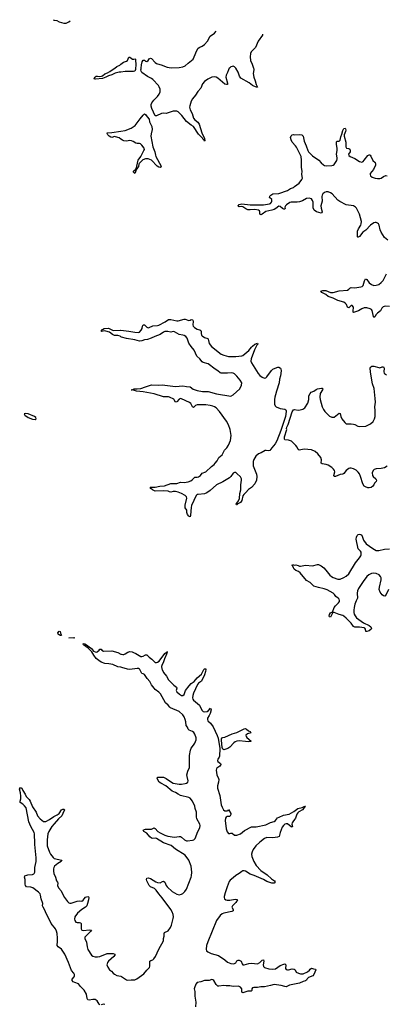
# Model space of a CAD drawing. Header units: inches. Extents: x 1246200 to 1417275, y 606399 to 671266.
# Tile 62 of 63: x 1398314 to 1404416, y 644435 to 660806. Entities that reach past the tile are written whole.
import ezdxf

# ---------------------------------------------------------------- set-up
doc = ezdxf.new("R2010")
doc.units = ezdxf.units.IN
doc.header["$MEASUREMENT"] = 0
for name, color, linetype in [('B3694', 7, 'Continuous'), ('B3695', 7, 'Continuous'), ('B3696', 7, 'Continuous'), ('B4604', 7, 'Continuous'), ('B4605', 7, 'Continuous'), ('B4606', 7, 'Continuous')]:
    doc.layers.add(name, color=color, linetype=linetype)

msp = doc.modelspace()

# ---------------------------------------------------------------- linework, layer by layer
at = {"layer": 'B3694', "color": 6, "elevation": 800}
for points in [[(1399650, 644424), (1399637, 644437), (1399603, 644490), (1399570, 644516), (1399530, 644517), (1399470, 644503), (1399450, 644508), (1399440, 644530), (1399424, 644604), (1399387, 644670), (1399326, 644730), (1399296, 644776), (1399230, 644795), (1399203, 644810), (1399188, 644828), (1399190, 644850), (1399219, 644890), (1399225, 644910), (1399225, 644930), (1399217, 644950), (1399175, 644995), (1399129, 645130), (1399067, 645270), (1399011, 645351), (1398957, 645390), (1398940, 645410), (1398937, 645430), (1398944, 645470), (1398944, 645536), (1398938, 645610), (1398929, 645650), (1398909, 645690), (1398836, 645776), (1398744, 645970), (1398730, 646010), (1398703, 646050), (1398696, 646070), (1398699, 646110), (1398674, 646190), (1398663, 646250), (1398654, 646270), (1398630, 646298), (1398532, 646372), (1398501, 646381), (1398430, 646389), (1398410, 646410), (1398406, 646434), (1398405, 646510), (1398396, 646550), (1398401, 646570), (1398449, 646590), (1398530, 646593), (1398550, 646602), (1398557, 646610), (1398567, 646633), (1398568, 646710), (1398587, 646810), (1398589, 646870), (1398565, 647090), (1398568, 647170), (1398560, 647210), (1398561, 647270), (1398553, 647293), (1398499, 647390), (1398468, 647468), (1398420, 647700), (1398397, 647737), (1398365, 647765), (1398325, 647790), (1398320, 647810), (1398334, 647850), (1398333, 647893), (1398330, 647950), (1398314, 648010), (1398330, 648039), (1398350, 648030), (1398367, 647987), (1398404, 647930), (1398421, 647890), (1398470, 647839), (1398488, 647810), (1398530, 647718), (1398588, 647630), (1398612, 647570), (1398658, 647518), (1398710, 647476), (1398730, 647472), (1398750, 647475), (1398810, 647508), (1398882, 647558), (1398937, 647583), (1398974, 647606), (1399011, 647670), (1399030, 647679), (1399050, 647680), (1399056, 647676), (1399058, 647670), (1399035, 647610), (1399014, 647570), (1398961, 647519), (1398890, 647433), (1398849, 647391), (1398801, 647310), (1398785, 647270), (1398772, 647170), (1398772, 647070), (1398810, 646965), (1398827, 646930), (1398870, 646877), (1398890, 646861), (1399014, 646830), (1399007, 646810), (1398950, 646775), (1398894, 646730), (1398881, 646710), (1398876, 646690), (1398875, 646650), (1398884, 646610), (1398911, 646550), (1398929, 646490), (1398945, 646465), (1398949, 646450), (1398942, 646410), (1398963, 646370), (1399004, 646324), (1399027, 646270), (1399059, 646210), (1399110, 646144), (1399130, 646124), (1399150, 646115), (1399170, 646118), (1399270, 646151), (1399310, 646156), (1399350, 646152), (1399370, 646167), (1399385, 646190), (1399410, 646214), (1399447, 646227), (1399460, 646220), (1399466, 646210), (1399461, 646170), (1399445, 646110), (1399430, 646073), (1399408, 646050), (1399347, 646013), (1399276, 645950), (1399234, 645890), (1399227, 645850), (1399230, 645827), (1399250, 645800), (1399270, 645795), (1399310, 645796), (1399330, 645789), (1399338, 645770), (1399335, 645690), (1399347, 645667), (1399370, 645661), (1399474, 645674), (1399508, 645670), (1399498, 645650), (1399417, 645570), (1399401, 645550), (1399396, 645530), (1399424, 645470), (1399436, 645390), (1399447, 645347), (1399510, 645252), (1399534, 645234), (1399570, 645223), (1399610, 645223), (1399650, 645229), (1399770, 645278), (1399850, 645282), (1399870, 645280), (1399898, 645270), (1399899, 645250), (1399884, 645230), (1399794, 645150), (1399778, 645130), (1399769, 645110), (1399767, 645090), (1399780, 645050), (1399809, 645010), (1399843, 644983), (1399870, 644950), (1399890, 644935), (1399930, 644914), (1400000, 644900)], [(1399732, 644432), (1399710, 644436), (1399670, 644425)]]:
    msp.add_lwpolyline(points, dxfattribs=at)
at = {"layer": 'B3695', "color": 6, "elevation": 800}
for points in [[(1400000, 659936), (1399970, 659932), (1399904, 659916), (1399850, 659890), (1399790, 659875), (1399746, 659850), (1399690, 659829), (1399575, 659815), (1399560, 659820), (1399554, 659830), (1399568, 659850), (1399590, 659868), (1399610, 659869), (1399650, 659861), (1399675, 659865), (1399690, 659873), (1399730, 659908), (1399775, 659925), (1399814, 659946), (1399887, 659993), (1399896, 660000)], [(1400000, 658819), (1399970, 658840), (1399910, 658860), (1399890, 658862), (1399850, 658850), (1399830, 658851), (1399802, 658870), (1399783, 658890), (1399770, 658914), (1399773, 658927), (1399849, 658929), (1400000, 658954)], [(1400000, 655535), (1399984, 655544), (1399950, 655555), (1399890, 655556), (1399858, 655570), (1399807, 655610), (1399750, 655630), (1399728, 655632), (1399684, 655624), (1399668, 655630), (1399690, 655655), (1399722, 655670), (1399790, 655676), (1399870, 655641), (1399990, 655643), (1400000, 655642)], [(1400000, 650038), (1399950, 650048), (1399866, 650086), (1399798, 650098), (1399730, 650102), (1399670, 650123), (1399630, 650150), (1399590, 650185), (1399550, 650239), (1399517, 650297), (1399456, 650356), (1399377, 650410), (1399370, 650430), (1399390, 650436), (1399410, 650425), (1399510, 650350), (1399544, 650304), (1399570, 650293), (1399590, 650290), (1399605, 650295), (1399639, 650321), (1399650, 650340), (1399670, 650341), (1399682, 650322), (1399709, 650309), (1399850, 650314), (1399950, 650284), (1400000, 650259)]]:
    msp.add_lwpolyline(points, dxfattribs=at)
at = {"layer": 'B3695', "color": 6}
for points, elevation in [([(1398410, 654256), (1398390, 654250), (1398399, 654230), (1398457, 654190), (1398530, 654162), (1398570, 654156), (1398580, 654160), (1398588, 654170), (1398581, 654190), (1398562, 654210), (1398456, 654250)], 900), ([(1398995, 650565), (1398975, 650570), (1398953, 650590), (1398949, 650610), (1398970, 650637), (1398990, 650636), (1399001, 650581), (1399010, 650568)], 800), ([(1399210, 650525), (1399135, 650530), (1399210, 650534), (1399230, 650530)], 800)]:
    msp.add_lwpolyline(points, close=True, dxfattribs=dict(at, elevation=elevation))
at = {"layer": 'B3696', "color": 6}
for points, elevation in [([(1398872, 660806), (1398890, 660800), (1398930, 660795), (1398974, 660770), (1399050, 660749), (1399090, 660750), (1399130, 660768), (1399153, 660787)], 900), ([(1399896, 660000), (1399930, 660028), (1399979, 660050), (1400000, 660066)], 800)]:
    msp.add_lwpolyline(points, dxfattribs=dict(at, elevation=elevation))
at = {"layer": 'B4604', "color": 6, "elevation": 800}
for points in [[(1400000, 644900), (1400010, 644898), (1400090, 644842), (1400110, 644834), (1400170, 644843), (1400230, 644844), (1400263, 644857), (1400379, 644941), (1400430, 645004), (1400474, 645046), (1400483, 645070), (1400479, 645130), (1400483, 645150), (1400495, 645164), (1400530, 645176), (1400549, 645190), (1400573, 645227), (1400630, 645350), (1400707, 645490), (1400708, 645530), (1400721, 645570), (1400719, 645610), (1400725, 645630), (1400785, 645655), (1400822, 645710), (1400839, 645750), (1400870, 645864), (1400872, 645890), (1400867, 645930), (1400851, 645970), (1400828, 646010), (1400685, 646205), (1400629, 646270), (1400588, 646330), (1400558, 646358), (1400491, 646390), (1400467, 646410), (1400429, 646490), (1400423, 646510), (1400428, 646530), (1400450, 646536), (1400490, 646526), (1400581, 646470), (1400610, 646459), (1400650, 646457), (1400690, 646479), (1400710, 646483), (1400730, 646467), (1400751, 646411), (1400767, 646390), (1400850, 646312), (1400930, 646268), (1400970, 646256), (1401010, 646265), (1401030, 646278), (1401063, 646310), (1401090, 646347), (1401171, 646550), (1401176, 646570), (1401179, 646630), (1401166, 646730), (1401128, 646830), (1401070, 646914), (1400910, 647017), (1400833, 647073), (1400710, 647120), (1400590, 647193), (1400570, 647198), (1400530, 647194), (1400510, 647199), (1400482, 647222), (1400430, 647280), (1400380, 647310), (1400372, 647330), (1400390, 647343), (1400410, 647348), (1400490, 647345), (1400510, 647348), (1400550, 647369), (1400570, 647357), (1400616, 647310), (1400650, 647287), (1400730, 647247), (1400782, 647230), (1400890, 647213), (1400970, 647226), (1400990, 647224), (1401010, 647213), (1401055, 647170), (1401090, 647155), (1401110, 647152), (1401190, 647162), (1401211, 647169), (1401233, 647190), (1401279, 647310), (1401310, 647370), (1401318, 647410), (1401313, 647430), (1401261, 647521), (1401255, 647550), (1401255, 647630), (1401236, 647690), (1401231, 647730), (1401190, 647814), (1401150, 647860), (1401130, 647873), (1400990, 647908), (1400950, 647928), (1400910, 647954), (1400850, 647980), (1400746, 648066), (1400661, 648110), (1400636, 648130), (1400602, 648190), (1400610, 648210), (1400690, 648214), (1400710, 648211), (1400751, 648191), (1400809, 648149), (1400870, 648114), (1400904, 648104), (1400970, 648095), (1401010, 648095), (1401070, 648106), (1401088, 648112), (1401111, 648129), (1401119, 648150), (1401101, 648221), (1401099, 648250), (1401115, 648310), (1401138, 648370), (1401141, 648570), (1401157, 648663), (1401167, 648693), (1401210, 648741), (1401230, 648775), (1401250, 648830), (1401250, 648866), (1401230, 648929), (1401215, 648955), (1401191, 648971), (1401135, 648995), (1401118, 649010), (1401105, 649045), (1401085, 649070), (1401079, 649130), (1401069, 649170), (1401054, 649214), (1401032, 649250), (1400970, 649303), (1400825, 649365), (1400814, 649374), (1400788, 649408), (1400741, 649450), (1400657, 649597), (1400630, 649626), (1400569, 649669), (1400550, 649689), (1400508, 649748), (1400481, 649801), (1400436, 649850), (1400390, 649918), (1400370, 649930), (1400350, 649933), (1400312, 650000)], [(1400686, 650000), (1400708, 649950), (1400756, 649890), (1400791, 649830), (1400882, 649742), (1400925, 649710), (1400931, 649690), (1400919, 649650), (1400929, 649630), (1400976, 649590), (1401010, 649568), (1401030, 649567), (1401050, 649586), (1401072, 649650), (1401133, 649730), (1401170, 649767), (1401217, 649803), (1401270, 649862), (1401338, 649922), (1401381, 650000)], [(1401410, 650000), (1401409, 649970), (1401390, 649911), (1401339, 649810), (1401290, 649772), (1401275, 649750), (1401208, 649610), (1401195, 649570), (1401192, 649530), (1401196, 649510), (1401207, 649490), (1401307, 649407), (1401345, 649325), (1401370, 649302), (1401390, 649297), (1401434, 649306), (1401458, 649322), (1401490, 649358), (1401497, 649350), (1401499, 649330), (1401482, 649270), (1401470, 649239), (1401442, 649190), (1401440, 649170), (1401448, 649150), (1401490, 649108), (1401535, 649050), (1401603, 648903), (1401618, 648858), (1401646, 648690), (1401641, 648559), (1401636, 648544), (1401612, 648510), (1401605, 648490), (1401612, 648470), (1401658, 648438), (1401662, 648430), (1401661, 648419), (1401659, 648410), (1401644, 648396), (1401598, 648362), (1401588, 648350), (1401583, 648330), (1401596, 648250), (1401626, 648190), (1401629, 648170), (1401625, 648130), (1401608, 648070), (1401608, 648030), (1401646, 647906), (1401668, 647750), (1401682, 647710), (1401709, 647669), (1401730, 647654), (1401751, 647649), (1401768, 647652), (1401782, 647658), (1401790, 647672), (1401827, 647610), (1401827, 647590), (1401810, 647556), (1401790, 647559), (1401770, 647556), (1401750, 647545), (1401740, 647530), (1401732, 647490), (1401750, 647350), (1401770, 647300), (1401790, 647274), (1401810, 647275), (1401830, 647282), (1401850, 647278), (1401887, 647247), (1401930, 647246), (1401988, 647272), (1402057, 647323), (1402170, 647383), (1402250, 647388), (1402410, 647421), (1402490, 647458), (1402550, 647476), (1402570, 647490), (1402607, 647533), (1402632, 647548), (1402703, 647577), (1402801, 647599), (1402877, 647643), (1402942, 647690), (1403014, 647706), (1403050, 647726), (1403059, 647721), (1403062, 647730), (1403072, 647730), (1403060, 647720), (1403061, 647710), (1403043, 647697), (1403022, 647670), (1402963, 647637), (1402941, 647619), (1402925, 647595), (1402903, 647530), (1402890, 647507), (1402859, 647470), (1402850, 647450), (1402845, 647430), (1402853, 647390), (1402850, 647379), (1402844, 647384), (1402830, 647383), (1402773, 647433), (1402750, 647437), (1402730, 647430), (1402704, 647410), (1402682, 647378), (1402648, 647290), (1402634, 647226), (1402605, 647215), (1402530, 647204), (1402430, 647207), (1402389, 647191), (1402310, 647132), (1402247, 647070), (1402202, 647010), (1402182, 646970), (1402171, 646930), (1402177, 646890), (1402212, 646810), (1402250, 646744), (1402330, 646658), (1402432, 646590), (1402503, 646523), (1402554, 646490), (1402569, 646470), (1402552, 646450), (1402510, 646449), (1402430, 646475), (1402371, 646511), (1402217, 646577), (1402150, 646597), (1402070, 646647), (1402050, 646653), (1402030, 646652), (1402010, 646644), (1401969, 646611), (1401910, 646576), (1401870, 646538), (1401820, 646500), (1401802, 646478), (1401767, 646390), (1401737, 646290), (1401720, 646230), (1401717, 646210), (1401722, 646190), (1401745, 646170), (1401770, 646165), (1401810, 646166), (1401902, 646182), (1401930, 646178), (1401940, 646170), (1401911, 646130), (1401855, 646070), (1401845, 646050), (1401865, 646010), (1401867, 645990), (1401843, 645977), (1401712, 645948), (1401683, 645937), (1401650, 645909), (1401590, 645830), (1401445, 645475), (1401424, 645410), (1401416, 645350), (1401423, 645323), (1401445, 645305), (1401500, 645280), (1401624, 645244), (1401730, 645172), (1401774, 645134), (1401830, 645113), (1401868, 645108), (1401890, 645112), (1401910, 645126), (1401930, 645155), (1401951, 645169), (1401970, 645168), (1402003, 645150), (1402015, 645110), (1402030, 645089), (1402050, 645090), (1402130, 645113), (1402170, 645119), (1402270, 645109), (1402311, 645129), (1402350, 645169), (1402370, 645175), (1402376, 645150), (1402367, 645090), (1402370, 645065), (1402390, 645048), (1402463, 645023), (1402530, 645019), (1402570, 645027), (1402650, 645082), (1402710, 645103), (1402730, 645106), (1402742, 645090), (1402736, 645030), (1402750, 645012), (1402770, 645008), (1402790, 645010), (1402850, 645025), (1402882, 645021), (1402898, 645010), (1402914, 644970), (1402952, 644952), (1402990, 644943), (1403030, 644944), (1403105, 644975), (1403138, 645002), (1403150, 645020), (1403170, 645033), (1403202, 645022), (1403230, 645021), (1403238, 645018), (1403242, 645010), (1403211, 644929), (1403194, 644910), (1403120, 644880), (1403101, 644859), (1403090, 644837), (1403070, 644823), (1403030, 644813), (1402970, 644788), (1402807, 644753), (1402752, 644728), (1402730, 644730), (1402669, 644749), (1402550, 644764), (1402490, 644745), (1402390, 644728), (1402330, 644723), (1402270, 644712), (1402210, 644714), (1402190, 644711), (1402178, 644690), (1402176, 644664), (1402169, 644651), (1402110, 644651), (1402030, 644624), (1402014, 644634), (1402014, 644670), (1402009, 644690), (1401990, 644718), (1401970, 644733), (1401950, 644738), (1401870, 644731), (1401810, 644741), (1401750, 644741), (1401710, 644745), (1401630, 644735), (1401610, 644737), (1401582, 644762), (1401544, 644830), (1401530, 644843), (1401510, 644846), (1401467, 644833), (1401389, 644831), (1401330, 644809), (1401270, 644796), (1401248, 644772), (1401222, 644710), (1401220, 644690), (1401229, 644649), (1401232, 644570), (1401245, 644470), (1401243, 644390)]]:
    msp.add_lwpolyline(points, dxfattribs=at)
msp.add_lwpolyline([(1402130, 648800), (1402070, 648804), (1401970, 648818), (1401930, 648811), (1401902, 648798), (1401880, 648780), (1401810, 648710), (1401778, 648690), (1401730, 648670), (1401710, 648666), (1401695, 648675), (1401683, 648703), (1401671, 648829), (1401675, 648850), (1401689, 648871), (1401730, 648878), (1401850, 648931), (1401930, 648952), (1402050, 649015), (1402070, 649018), (1402090, 649012), (1402123, 648983), (1402151, 648970), (1402164, 648950), (1402107, 648933), (1402076, 648910), (1402082, 648890), (1402097, 648870), (1402169, 648810), (1402150, 648802)], close=True, dxfattribs=at)
at = {"layer": 'B4605', "color": 6, "elevation": 800}
for points in [[(1400242, 660000), (1400241, 659979), (1400230, 659949), (1400210, 659944), (1400070, 659946), (1400000, 659936)], [(1401804, 660000), (1401802, 659998), (1401787, 659973), (1401773, 659927), (1401750, 659882), (1401748, 659850), (1401774, 659750), (1401774, 659726), (1401754, 659726), (1401730, 659736), (1401610, 659834), (1401582, 659850), (1401550, 659857), (1401510, 659849), (1401445, 659815), (1401390, 659776), (1401358, 659742), (1401328, 659670), (1401279, 659610), (1401242, 659550), (1401193, 659490), (1401169, 659451), (1401145, 659375), (1401142, 659350), (1401151, 659310), (1401187, 659247), (1401210, 659168), (1401230, 659140), (1401281, 659101), (1401300, 659070), (1401346, 658926), (1401392, 658830), (1401397, 658790), (1401390, 658786), (1401385, 658805), (1401370, 658815), (1401358, 658838), (1401290, 658903), (1401209, 659029), (1401170, 659053), (1401093, 659113), (1401013, 659213), (1400950, 659274), (1400930, 659284), (1400890, 659287), (1400870, 659283), (1400752, 659248), (1400711, 659251), (1400673, 659247), (1400590, 659206), (1400567, 659210), (1400513, 659330), (1400503, 659370), (1400504, 659396), (1400516, 659424), (1400549, 659471), (1400606, 659530), (1400637, 659570), (1400653, 659607), (1400651, 659650), (1400637, 659690), (1400624, 659710), (1400531, 659811), (1400507, 659830), (1400442, 659862), (1400348, 659930), (1400335, 659950), (1400331, 659970), (1400337, 659990), (1400338, 660000)], [(1402206, 660000), (1402209, 659990), (1402211, 659970), (1402203, 659910), (1402211, 659850), (1402236, 659790), (1402250, 659730), (1402273, 659687), (1402254, 659686), (1402210, 659700), (1402190, 659711), (1402136, 659756), (1401996, 659836), (1401973, 659870), (1401950, 659935), (1401912, 660000)], [(1400000, 658954), (1400070, 658966), (1400170, 659001), (1400234, 659046), (1400320, 659160), (1400370, 659221), (1400390, 659239), (1400410, 659228), (1400435, 659190), (1400471, 659151), (1400473, 659110), (1400512, 659030), (1400521, 658979), (1400502, 658910), (1400498, 658870), (1400532, 658690), (1400566, 658610), (1400573, 658553), (1400581, 658530), (1400669, 658370), (1400665, 658355), (1400653, 658347), (1400630, 658354), (1400605, 658370), (1400510, 658471), (1400450, 658493), (1400410, 658491), (1400366, 658474), (1400323, 658437), (1400305, 658415), (1400298, 658402), (1400290, 658363), (1400276, 658344), (1400270, 658327), (1400257, 658323), (1400250, 658292), (1400241, 658279), (1400230, 658249), (1400209, 658270), (1400207, 658290), (1400244, 658316), (1400250, 658333), (1400259, 658341), (1400281, 658450), (1400289, 658471), (1400328, 658530), (1400383, 658630), (1400392, 658650), (1400387, 658670), (1400350, 658721), (1400324, 658744), (1400310, 658750), (1400270, 658747), (1400250, 658752), (1400203, 658783), (1400174, 658794), (1400150, 658796), (1400090, 658785), (1400050, 658790), (1400023, 658803), (1400000, 658819)], [(1404441, 657141), (1404386, 657186), (1404330, 657274), (1404314, 657314), (1404297, 657390), (1404285, 657410), (1404270, 657423), (1404250, 657433), (1404230, 657434), (1404210, 657427), (1404152, 657390), (1404073, 657307), (1404026, 657274), (1403970, 657203), (1403950, 657188), (1403943, 657190), (1403937, 657197), (1403935, 657210), (1403938, 657290), (1403954, 657330), (1403993, 657390), (1404000, 657410), (1404002, 657450), (1403971, 657570), (1403920, 657670), (1403903, 657690), (1403871, 657710), (1403750, 657729), (1403641, 657781), (1403610, 657806), (1403517, 657910), (1403487, 657930), (1403450, 657943), (1403417, 657943), (1403390, 657932), (1403361, 657910), (1403348, 657890), (1403345, 657865), (1403351, 657790), (1403326, 657710), (1403331, 657670), (1403348, 657610), (1403343, 657597), (1403330, 657590), (1403252, 657612), (1403217, 657637), (1403198, 657678), (1403197, 657770), (1403190, 657801), (1403170, 657825), (1403130, 657837), (1403090, 657835), (1403024, 657796), (1402970, 657776), (1402930, 657770), (1402830, 657771), (1402810, 657764), (1402755, 657730), (1402736, 657710), (1402730, 657690), (1402733, 657667), (1402722, 657658), (1402710, 657658), (1402690, 657667), (1402650, 657702), (1402630, 657708), (1402575, 657665), (1402550, 657650), (1402510, 657637), (1402410, 657619), (1402350, 657570), (1402330, 657563), (1402313, 657570), (1402313, 657613), (1402306, 657630), (1402290, 657639), (1402228, 657652), (1402150, 657644), (1402110, 657645), (1402079, 657659), (1402030, 657694), (1402010, 657698), (1401970, 657694), (1401958, 657698), (1401948, 657710), (1401970, 657734), (1402010, 657743), (1402150, 657730), (1402370, 657729), (1402470, 657742), (1402490, 657751), (1402505, 657770), (1402513, 657790), (1402510, 657814), (1402471, 657850), (1402475, 657870), (1402494, 657890), (1402530, 657909), (1402630, 657914), (1402772, 657968), (1402819, 658001), (1402870, 658018), (1402890, 658030), (1402967, 658090), (1403012, 658148), (1403020, 658170), (1403008, 658230), (1403016, 658290), (1403007, 658350), (1403005, 658470), (1402997, 658530), (1402978, 658578), (1402924, 658684), (1402907, 658710), (1402851, 658770), (1402830, 658810), (1402822, 658850), (1402830, 658873), (1402850, 658890), (1402870, 658898), (1402890, 658892), (1402970, 658900), (1403011, 658890), (1403030, 658870), (1403048, 658788), (1403084, 658710), (1403108, 658630), (1403122, 658610), (1403190, 658543), (1403295, 658470), (1403330, 658427), (1403370, 658394), (1403390, 658383), (1403416, 658376), (1403510, 658380), (1403530, 658385), (1403550, 658398), (1403590, 658465), (1403597, 658490), (1403598, 658510), (1403588, 658570), (1403599, 658630), (1403601, 658670), (1403585, 658730), (1403586, 658774), (1403596, 658784), (1403630, 658784), (1403650, 658805), (1403662, 658858), (1403678, 658902), (1403690, 658965), (1403710, 658996), (1403730, 659003), (1403739, 658990), (1403740, 658970), (1403737, 658950), (1403715, 658890), (1403713, 658870), (1403741, 658770), (1403743, 658690), (1403751, 658671), (1403790, 658666), (1403810, 658655), (1403817, 658630), (1403812, 658608), (1403789, 658570), (1403792, 658550), (1403813, 658530), (1403890, 658500), (1403970, 658448), (1404010, 658438), (1404030, 658449), (1404050, 658469), (1404110, 658549), (1404130, 658560), (1404138, 658558), (1404150, 658553), (1404159, 658539), (1404190, 658466), (1404232, 658432), (1404237, 658410), (1404235, 658390), (1404203, 658317), (1404150, 658250), (1404147, 658230), (1404153, 658210), (1404183, 658190), (1404233, 658173), (1404270, 658165), (1404310, 658165), (1404330, 658172), (1404370, 658200), (1404410, 658216), (1404430, 658210)], [(1404470, 656039), (1404398, 656042), (1404362, 656030), (1404344, 656010), (1404317, 655963), (1404270, 655929), (1404243, 655897), (1404230, 655871), (1404210, 655854), (1404202, 655870), (1404180, 655970), (1404167, 655987), (1404150, 655999), (1404090, 656016), (1404050, 656013), (1404010, 655998), (1403954, 655966), (1403870, 655935), (1403864, 655944), (1403862, 655962), (1403869, 656029), (1403850, 656054), (1403830, 656052), (1403790, 656017), (1403780, 656020), (1403770, 656024), (1403752, 656070), (1403738, 656090), (1403712, 656112), (1403610, 656138), (1403530, 656178), (1403450, 656205), (1403410, 656235), (1403344, 656270), (1403328, 656290), (1403358, 656302), (1403410, 656304), (1403490, 656272), (1403530, 656272), (1403630, 656298), (1403769, 656311), (1403790, 656324), (1403810, 656344), (1403830, 656351), (1403890, 656346), (1403990, 656362), (1404013, 656370), (1404033, 656387), (1404055, 656465), (1404070, 656496), (1404090, 656487), (1404130, 656430), (1404170, 656403), (1404210, 656387), (1404250, 656390), (1404290, 656406), (1404330, 656436), (1404363, 656470), (1404417, 656583)], [(1400000, 655642), (1400130, 655627), (1400230, 655610), (1400290, 655607), (1400310, 655613), (1400338, 655642), (1400351, 655670), (1400360, 655710), (1400370, 655731), (1400390, 655731), (1400430, 655692), (1400450, 655685), (1400470, 655687), (1400530, 655716), (1400610, 655723), (1400631, 655729), (1400736, 655784), (1400790, 655819), (1400830, 655820), (1400930, 655797), (1400950, 655797), (1401050, 655828), (1401070, 655828), (1401130, 655807), (1401150, 655809), (1401170, 655820), (1401190, 655817), (1401197, 655810), (1401201, 655790), (1401197, 655730), (1401202, 655710), (1401223, 655690), (1401270, 655658), (1401311, 655650), (1401330, 655640), (1401336, 655630), (1401334, 655590), (1401342, 655562), (1401350, 655550), (1401390, 655521), (1401445, 655505), (1401453, 655493), (1401470, 655424), (1401507, 655370), (1401670, 655246), (1401710, 655226), (1401790, 655207), (1401870, 655208), (1401910, 655204), (1402010, 655217), (1402030, 655224), (1402130, 655306), (1402170, 655360), (1402190, 655380), (1402230, 655409), (1402272, 655430), (1402276, 655410), (1402264, 655396), (1402225, 655315), (1402168, 655170), (1402161, 655130), (1402170, 655099), (1402281, 654921), (1402309, 654889), (1402350, 654862), (1402390, 654847), (1402410, 654850), (1402430, 654870), (1402507, 654973), (1402530, 654993), (1402567, 655013), (1402610, 655027), (1402630, 655026), (1402653, 655013), (1402661, 655001), (1402667, 654967), (1402654, 654886), (1402639, 654830), (1402635, 654770), (1402587, 654630), (1402574, 654570), (1402560, 654530), (1402554, 654490), (1402554, 654414), (1402565, 654385), (1402582, 654370), (1402650, 654342), (1402730, 654333), (1402742, 654322), (1402750, 654310), (1402751, 654290), (1402739, 654210), (1402663, 653977), (1402595, 653805), (1402567, 653753), (1402510, 653690), (1402475, 653645), (1402450, 653640), (1402415, 653645), (1402399, 653641), (1402334, 653606), (1402290, 653590), (1402247, 653550), (1402210, 653496), (1402202, 653458), (1402203, 653390), (1402255, 653250), (1402260, 653210), (1402254, 653150), (1402230, 653090), (1402175, 653030), (1402123, 652997), (1402078, 652942), (1402043, 652910), (1402031, 652889), (1402010, 652810), (1401990, 652779), (1401970, 652765), (1401945, 652755), (1401930, 652738), (1401921, 652741), (1401919, 652750), (1401928, 652770), (1401956, 652804), (1401974, 652846), (1401978, 652930), (1401996, 652990), (1401993, 653070), (1402006, 653150), (1402004, 653170), (1401990, 653203), (1401930, 653262), (1401910, 653276), (1401890, 653278), (1401870, 653267), (1401829, 653210), (1401809, 653190), (1401696, 653124), (1401589, 653070), (1401483, 652977), (1401430, 652938), (1401390, 652922), (1401286, 652914), (1401270, 652909), (1401250, 652894), (1401172, 652728), (1401166, 652694), (1401157, 652570), (1401150, 652541), (1401130, 652549), (1401110, 652580), (1401099, 652610), (1401098, 652650), (1401067, 652690), (1401068, 652732), (1401094, 652850), (1401090, 652871), (1401070, 652895), (1401008, 652930), (1400950, 652952), (1400910, 652961), (1400870, 652963), (1400830, 652951), (1400810, 652954), (1400785, 652965), (1400710, 652974), (1400570, 652969), (1400525, 652990), (1400499, 653010), (1400486, 653030), (1400490, 653034), (1400570, 653032), (1400649, 653050), (1400722, 653058), (1400830, 653095), (1400930, 653097), (1400990, 653119), (1401050, 653109), (1401117, 653123), (1401161, 653139), (1401187, 653153), (1401230, 653202), (1401270, 653202), (1401290, 653207), (1401322, 653230), (1401354, 653266), (1401414, 653286), (1401505, 653375), (1401550, 653409), (1401570, 653430), (1401601, 653470), (1401630, 653527), (1401684, 653570), (1401721, 653650), (1401761, 653690), (1401789, 653730), (1401821, 653810), (1401833, 653893), (1401818, 653990), (1401789, 654069), (1401758, 654130), (1401641, 654290), (1401586, 654350), (1401559, 654370), (1401530, 654383), (1401486, 654394), (1401410, 654402), (1401270, 654401), (1401239, 654390), (1401210, 654356), (1401190, 654368), (1401162, 654422), (1401142, 654442), (1401010, 654502), (1400990, 654506), (1400970, 654499), (1400930, 654454), (1400910, 654447), (1400888, 654488), (1400878, 654498), (1400810, 654532), (1400790, 654537), (1400710, 654537), (1400550, 654584), (1400370, 654617), (1400261, 654630), (1400210, 654646), (1400169, 654650), (1400189, 654651), (1400218, 654670), (1400270, 654668), (1400330, 654673), (1400410, 654704), (1400510, 654735), (1400630, 654729), (1400684, 654736), (1400907, 654707), (1401030, 654721), (1401090, 654707), (1401150, 654702), (1401204, 654664), (1401270, 654640), (1401355, 654625), (1401450, 654623), (1401588, 654588), (1401830, 654548), (1401870, 654568), (1401981, 654670), (1402008, 654730), (1402009, 654770), (1401985, 654810), (1401930, 654877), (1401890, 654917), (1401870, 654931), (1401836, 654936), (1401773, 654927), (1401669, 654929), (1401650, 654937), (1401610, 654970), (1401570, 654993), (1401450, 655086), (1401370, 655105), (1401350, 655120), (1401310, 655170), (1401263, 655210), (1401217, 655310), (1401170, 655370), (1401132, 655430), (1401102, 655510), (1401078, 655538), (1401050, 655556), (1401030, 655563), (1400966, 655570), (1400890, 655618), (1400870, 655622), (1400830, 655609), (1400782, 655622), (1400730, 655622), (1400708, 655612), (1400650, 655573), (1400561, 655539), (1400500, 655510), (1400440, 655490), (1400390, 655481), (1400350, 655464), (1400310, 655460), (1400230, 655482), (1400090, 655507), (1400010, 655530), (1400000, 655535)], [(1404430, 653385), (1404385, 653355), (1404330, 653344), (1404250, 653339), (1404215, 653325), (1404195, 653310), (1404181, 653270), (1404184, 653230), (1404196, 653210), (1404242, 653170), (1404252, 653150), (1404246, 653130), (1404222, 653098), (1404210, 653070), (1404194, 653050), (1404162, 653030), (1404130, 653023), (1404110, 653025), (1404070, 653038), (1404050, 653052), (1404026, 653090), (1403988, 653210), (1403970, 653254), (1403950, 653282), (1403916, 653316), (1403870, 653338), (1403830, 653349), (1403810, 653350), (1403790, 653345), (1403750, 653311), (1403710, 653262), (1403690, 653250), (1403650, 653243), (1403570, 653209), (1403549, 653209), (1403542, 653230), (1403557, 653290), (1403552, 653310), (1403538, 653330), (1403510, 653359), (1403450, 653401), (1403413, 653413), (1403350, 653420), (1403333, 653430), (1403335, 653490), (1403324, 653524), (1403275, 653590), (1403230, 653628), (1403172, 653652), (1403110, 653662), (1403050, 653663), (1402967, 653647), (1402950, 653657), (1402930, 653698), (1402910, 653725), (1402836, 653796), (1402790, 653815), (1402730, 653819), (1402720, 653830), (1402722, 653870), (1402760, 653990), (1402756, 654010), (1402759, 654030), (1402785, 654075), (1402850, 654288), (1402870, 654318), (1402890, 654325), (1402950, 654316), (1402982, 654318), (1403028, 654332), (1403058, 654350), (1403111, 654430), (1403125, 654490), (1403128, 654550), (1403148, 654592), (1403167, 654613), (1403210, 654629), (1403250, 654659), (1403270, 654667), (1403337, 654677), (1403350, 654677), (1403359, 654670), (1403352, 654650), (1403314, 654590), (1403310, 654530), (1403315, 654490), (1403348, 654370), (1403370, 654325), (1403392, 654292), (1403470, 654212), (1403510, 654197), (1403530, 654195), (1403550, 654199), (1403630, 654264), (1403650, 654256), (1403657, 654210), (1403675, 654170), (1403726, 654106), (1403750, 654089), (1403770, 654085), (1403830, 654087), (1403870, 654082), (1403894, 654074), (1403945, 654045), (1403970, 654040), (1404073, 654047), (1404151, 654089), (1404195, 654125), (1404221, 654170), (1404229, 654210), (1404231, 654310), (1404225, 654370), (1404235, 654445), (1404233, 654510), (1404212, 654672), (1404184, 654750), (1404178, 654810), (1404154, 654950), (1404150, 655010), (1404154, 655026), (1404163, 655037), (1404175, 655045), (1404210, 655047), (1404290, 655022), (1404310, 655020), (1404350, 655035), (1404370, 655036), (1404380, 655010), (1404376, 654950), (1404379, 654930), (1404384, 654924), (1404421, 654901)], [(1404450, 651330), (1404412, 651248), (1404390, 651223), (1404370, 651224), (1404350, 651241), (1404312, 651290), (1404299, 651330), (1404302, 651370), (1404329, 651490), (1404328, 651528), (1404321, 651550), (1404297, 651577), (1404250, 651599), (1404210, 651604), (1404170, 651597), (1404125, 651575), (1404092, 651548), (1404030, 651466), (1403952, 651350), (1403937, 651310), (1403930, 651270), (1403930, 651250), (1403939, 651210), (1403937, 651190), (1403914, 651146), (1403895, 651090), (1403879, 651030), (1403874, 650990), (1403876, 650950), (1403883, 650923), (1403896, 650896), (1403922, 650862), (1404038, 650778), (1404130, 650736), (1404157, 650710), (1404167, 650690), (1404162, 650670), (1404130, 650647), (1404090, 650632), (1404076, 650636), (1404069, 650670), (1404057, 650690), (1404050, 650694), (1403970, 650704), (1403890, 650708), (1403870, 650718), (1403831, 650771), (1403750, 650856), (1403710, 650890), (1403690, 650900), (1403634, 650914), (1403548, 650952), (1403533, 650947), (1403522, 650938), (1403490, 650873), (1403470, 650878), (1403466, 650890), (1403470, 650918), (1403490, 650943), (1403510, 650956), (1403523, 650957), (1403551, 651030), (1403570, 651058), (1403621, 651110), (1403635, 651130), (1403638, 651150), (1403633, 651170), (1403614, 651190), (1403576, 651216), (1403553, 651250), (1403531, 651271), (1403430, 651326), (1403384, 651344), (1403290, 651365), (1403208, 651390), (1403150, 651447), (1403090, 651484), (1402983, 651610), (1402954, 651630), (1402910, 651648), (1402884, 651670), (1402871, 651690), (1402860, 651720), (1402850, 651730), (1402855, 651745), (1402890, 651736), (1402910, 651741), (1402950, 651733), (1402970, 651721), (1402990, 651720), (1403070, 651736), (1403190, 651723), (1403270, 651745), (1403290, 651745), (1403330, 651726), (1403374, 651690), (1403410, 651654), (1403477, 651570), (1403506, 651546), (1403533, 651530), (1403610, 651502), (1403650, 651506), (1403710, 651530), (1403750, 651554), (1403790, 651594), (1403903, 651777), (1403970, 651857), (1403992, 651890), (1403999, 651910), (1403995, 651950), (1403984, 651970), (1403949, 652010), (1403915, 652170), (1403919, 652201), (1403930, 652227), (1403950, 652244), (1403970, 652250), (1403990, 652249), (1404010, 652235), (1404039, 652150), (1404082, 652090), (1404190, 652012), (1404250, 651980), (1404290, 651979), (1404385, 652005), (1404470, 652009)], [(1400000, 650259), (1400010, 650254), (1400030, 650249), (1400050, 650251), (1400070, 650261), (1400114, 650290), (1400150, 650299), (1400185, 650295), (1400210, 650287), (1400249, 650270), (1400330, 650220), (1400350, 650217), (1400370, 650222), (1400410, 650248), (1400430, 650245), (1400467, 650207), (1400514, 650174), (1400550, 650132), (1400570, 650119), (1400590, 650117), (1400610, 650123), (1400638, 650142), (1400730, 650267), (1400750, 650285), (1400759, 650281), (1400770, 650301), (1400770, 650286), (1400760, 650280), (1400762, 650270), (1400723, 650177), (1400710, 650129), (1400681, 650070), (1400676, 650050), (1400681, 650010), (1400686, 650000)], [(1400312, 650000), (1400307, 650007), (1400290, 650016), (1400270, 650018), (1400150, 650003), (1400110, 650005), (1400015, 650035), (1400000, 650038)], [(1401381, 650000), (1401390, 650015), (1401410, 650010), (1401410, 650000)]]:
    msp.add_lwpolyline(points, dxfattribs=at)
at = {"layer": 'B4606', "color": 6, "elevation": 800}
for points in [[(1400338, 660000), (1400344, 660056), (1400355, 660105), (1400370, 660135), (1400390, 660132), (1400410, 660119), (1400430, 660113), (1400450, 660128), (1400470, 660156), (1400490, 660169), (1400510, 660160), (1400570, 660095), (1400590, 660079), (1400610, 660070), (1400670, 660058), (1400770, 660016), (1400834, 660006), (1400969, 660011), (1401030, 660020), (1401070, 660038), (1401117, 660083), (1401199, 660150), (1401221, 660190), (1401264, 660296), (1401287, 660333), (1401310, 660348), (1401350, 660365), (1401390, 660392), (1401439, 660450), (1401486, 660534), (1401555, 660585), (1401586, 660617)], [(1402357, 660563), (1402357, 660550), (1402285, 660450), (1402237, 660343), (1402168, 660270), (1402158, 660242), (1402149, 660190), (1402157, 660130), (1402186, 660066), (1402206, 660000)], [(1400000, 660066), (1400042, 660098), (1400090, 660116), (1400110, 660128), (1400130, 660181), (1400150, 660182), (1400190, 660151), (1400212, 660148), (1400230, 660156), (1400240, 660150), (1400246, 660046), (1400242, 660000)], [(1401912, 660000), (1401910, 660003), (1401890, 660023), (1401870, 660031), (1401850, 660030), (1401830, 660023), (1401804, 660000)]]:
    msp.add_lwpolyline(points, dxfattribs=at)

doc.saveas('drawing.dxf')
